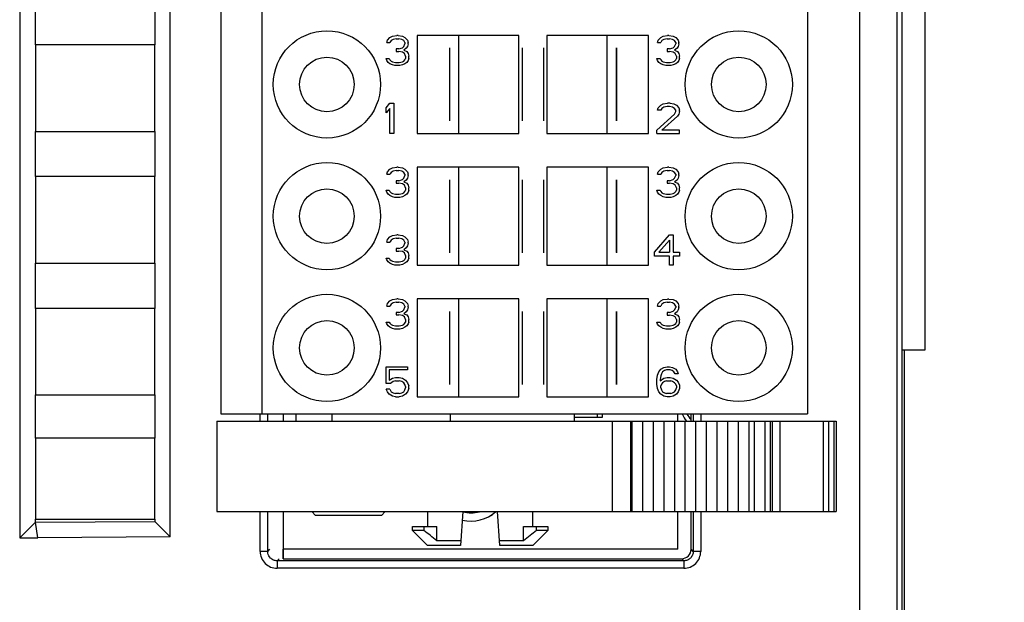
# Model space of a CAD drawing. Header units: millimetres. Extents: x 0 to 594, y 0 to 420.
# Tile 193 of 236: x 488 to 514, y 156 to 171. Entities that reach past the tile are written whole.
import ezdxf

# ---------------------------------------------------------------- set-up
doc = ezdxf.new("R2010")
doc.units = ezdxf.units.MM
doc.header["$LTSCALE"] = 32.67
doc.layers.get('0').update_dxf_attribs({"linetype": 'CONTINUOUS'})
for name, color, linetype in [('02___PRT_ALL_AXES', 7, 'CONTINUOUS'), ('1', 7, 'CONTINUOUS'), ('452612_K12', 7, 'CONTINUOUS'), ('INTFCLR_139', 7, 'CONTINUOUS')]:
    doc.layers.add(name, color=color, linetype=linetype)
doc.styles.get("Standard").update_dxf_attribs({"font": 'txt', "width": 0.85})
doc.dimstyles.new('DIMSTYLE_2', dxfattribs={"dimtxt": 3.5, "dimasz": 3.5, "dimexe": 1, "dimexo": 0.5, "dimgap": 0.875, "dimtad": 1, "dimdec": 4, "dimdsep": 46, "dimtxsty": 'STANDARD', "dimblk": '_FILLED', "dimblk1": '_FILLED', "dimblk2": '_FILLED', "dimcen": 0.09, "dimadec": 4, "dimazin": 2, "dimtp": 0.15, "dimtm": 0.15, "dimtfac": 1, "dimtdec": 4, "dimtofl": 0, "dimtmove": 0, "dimatfit": 3, "dimldrblk": '_FILLED', "dimfxl": 1, "dimtolj": 1, "dimarcsym": 0})

# ---------------------------------------------------------------- blocks, each defined once
blk = doc.blocks.new('_FILLED')
at = {"color": 0, "linetype": 'BYBLOCK'}
blk.add_solid([(0, 0), (-1, 0.1429), (-1, -0.1429)], dxfattribs=at)
blk = doc.blocks.new('*D1')
at = {"color": 2, "linetype": 'CONTINUOUS'}
for p, q in [((508.913, 241.215), (536.569, 241.215)), ((535.569, 241.215), (535.569, 191.465)), ((535.569, 141.715), (535.569, 191.465)), ((506.724, 141.715), (536.569, 141.715))]:
    blk.add_line(p, q, dxfattribs=at)
at = {"color": 2, "linetype": 'CONTINUOUS', "xscale": 3.5, "yscale": 3.5, "zscale": 3.5}
for p, rotation in [((535.569, 241.215), 90), ((535.569, 141.715), 270)]:
    blk.add_blockref('_FILLED', p, dxfattribs=dict(at, rotation=rotation))
at = {"color": 2, "linetype": 'CONTINUOUS', "insert": (531.194, 191.465), "char_height": 3.5, "width": 15, "attachment_point": 2, "rotation": 90, "line_spacing_factor": 0.9}
blk.add_mtext('99.5', dxfattribs=at)

msp = doc.modelspace()

# ---------------------------------------------------------------- linework, layer by layer
at = {"color": 9, "linetype": 'CONTINUOUS'}
for p, q in [((510.0183, 147.6325), (510.0183, 237.39672)), ((494.0797, 160.81461), (494.0797, 161.01461)), ((494.27958, 160.81461), (494.27958, 161.01461)), ((495.98849, 160.81461), (495.98849, 161.01461)), ((499.14278, 160.81461), (499.14278, 161.01461)), ((505.59181, 161.01461), (505.59181, 160.81461)), ((505.79169, 161.01461), (505.79169, 160.81461)), ((503.44143, 160.81461), (503.44143, 158.41461)), ((503.92501, 160.81461), (503.92501, 158.41461)), ((507.21169, 160.81461), (507.21169, 158.41461)), ((507.49454, 160.81461), (507.49454, 158.41461)), ((507.63592, 160.81461), (507.63592, 158.41461)), ((507.89449, 160.81461), (507.89449, 158.41461)), ((509.05021, 160.81461), (509.05021, 158.41461)), ((509.19164, 160.81461), (509.19164, 158.41461)), ((509.33301, 160.81461), (509.33301, 158.41461)), ((494.0797, 157.35834), (494.0797, 158.41461)), ((494.27958, 157.35834), (494.27958, 158.41461)), ((505.59181, 158.41461), (505.59181, 157.35834)), ((505.79169, 158.41461), (505.79169, 157.35834)), ((494.27958, 157.35834), (494.0797, 157.35834)), ((494.27958, 157.35834), (494.33569, 157.41446)), ((505.59181, 157.35834), (505.53569, 157.41446)), ((505.79169, 157.35834), (505.59181, 157.35834)), ((494.58554, 157.16461), (494.52943, 157.10849)), ((505.34196, 157.10849), (494.52943, 157.10849)), ((494.52943, 157.10849), (494.52943, 156.90861)), ((505.28585, 157.16461), (505.34196, 157.10849)), ((505.34196, 157.10849), (505.34196, 156.90861)), ((505.34196, 156.90861), (494.52943, 156.90861))]:
    msp.add_line(p, q, dxfattribs=at)
at = {"color": 7, "linetype": 'CONTINUOUS'}
for p, q in [((511.01826, 148.63252), (511.01826, 236.39673)), ((511.13615, 236.51462), (511.13615, 148.51456)), ((487.68569, 227.11218), (487.68569, 157.71946)), ((491.68569, 157.74824), (491.68569, 227.07925)), ((493.02849, 224.01461), (493.02849, 161.01461)), ((494.12849, 161.01461), (494.12849, 224.01461)), ((508.62849, 224.01461), (508.62849, 161.01461)), ((511.76244, 162.71469), (511.76244, 212.71459)), ((488.10582, 170.81461), (488.10582, 172.01461)), ((491.28157, 172.01461), (491.28157, 170.81461)), ((497.44516, 170.87737), (497.46183, 170.94546)), ((497.46183, 170.94546), (497.52849, 171.01354)), ((497.52849, 171.01354), (497.59516, 171.04759)), ((497.61183, 170.96248), (497.56183, 170.92844)), ((497.59516, 171.04759), (497.71183, 171.06461)), ((497.69516, 170.9795), (497.61183, 170.96248)), ((497.69516, 170.9795), (497.76183, 170.9795)), ((497.74516, 171.06461), (497.71183, 171.06461)), ((497.74516, 171.06461), (497.86183, 171.04759)), ((497.84516, 170.96248), (497.76183, 170.9795)), ((497.89516, 170.92844), (497.84516, 170.96248)), ((497.86183, 171.04759), (497.92849, 171.01354)), ((497.92849, 171.01354), (497.99516, 170.94546)), ((497.99516, 170.94546), (498.01183, 170.87737)), ((500.95349, 171.06461), (498.25351, 171.06461)), ((498.25351, 171.06461), (498.25351, 168.46461)), ((499.35349, 171.06461), (499.35349, 168.46461)), ((500.95349, 168.46461), (500.95349, 171.06461)), ((504.40348, 171.06461), (501.70349, 171.06461)), ((501.70349, 171.06461), (501.70349, 168.46461)), ((503.30349, 168.46461), (503.30349, 171.06461)), ((504.40348, 168.46461), (504.40348, 171.06461)), ((504.64516, 170.87737), (504.66183, 170.94546)), ((504.66183, 170.94546), (504.72849, 171.01354)), ((504.72849, 171.01354), (504.79516, 171.04759)), ((504.81183, 170.96248), (504.76183, 170.92844)), ((504.79516, 171.04759), (504.91183, 171.06461)), ((504.89516, 170.9795), (504.81183, 170.96248)), ((504.89516, 170.9795), (504.96183, 170.9795)), ((504.94516, 171.06461), (504.91183, 171.06461)), ((504.94516, 171.06461), (505.06183, 171.04759)), ((505.04516, 170.96248), (504.96183, 170.9795)), ((505.09516, 170.92844), (505.04516, 170.96248)), ((505.06183, 171.04759), (505.12849, 171.01354)), ((505.12849, 171.01354), (505.19516, 170.94546)), ((505.19516, 170.94546), (505.21183, 170.87737)), ((491.28169, 170.81461), (488.10569, 170.81461)), ((488.10569, 170.81461), (488.10569, 168.51461)), ((491.28169, 168.51461), (491.28169, 170.81461)), ((497.44516, 170.87737), (497.52849, 170.87737)), ((497.56183, 170.92844), (497.52849, 170.87737)), ((497.76183, 170.70716), (497.69516, 170.70716)), ((497.69516, 170.70716), (497.69516, 170.63908)), ((497.76183, 170.70716), (497.86183, 170.7412)), ((497.86183, 170.7412), (497.89516, 170.77525)), ((497.92849, 170.87737), (497.89516, 170.92844)), ((497.89516, 170.77525), (497.92849, 170.84333)), ((497.96183, 170.72418), (497.89516, 170.67312)), ((497.92849, 170.87737), (497.92849, 170.84333)), ((497.99516, 170.77525), (497.96183, 170.72418)), ((498.01183, 170.84333), (497.99516, 170.77525)), ((498.01183, 170.84333), (498.01183, 170.87737)), ((504.64516, 170.87737), (504.72849, 170.87737)), ((504.76183, 170.92844), (504.72849, 170.87737)), ((504.96183, 170.70716), (504.89516, 170.70716)), ((504.89516, 170.70716), (504.89516, 170.63908)), ((504.96183, 170.70716), (505.06183, 170.7412)), ((505.06183, 170.7412), (505.09516, 170.77525)), ((505.12849, 170.87737), (505.09516, 170.92844)), ((505.09516, 170.77525), (505.12849, 170.84333)), ((505.16183, 170.72418), (505.09516, 170.67312)), ((505.12849, 170.87737), (505.12849, 170.84333)), ((505.19516, 170.77525), (505.16183, 170.72418)), ((505.21183, 170.84333), (505.19516, 170.77525)), ((505.21183, 170.84333), (505.21183, 170.87737)), ((497.42849, 170.45184), (497.51183, 170.45184)), ((497.44516, 170.40078), (497.42849, 170.45184)), ((497.51183, 170.45184), (497.52849, 170.4178)), ((497.69516, 170.63908), (497.76183, 170.63908)), ((497.86183, 170.62206), (497.76183, 170.63908)), ((497.91183, 170.58801), (497.86183, 170.62206)), ((497.89516, 170.67312), (497.97849, 170.63908)), ((497.94516, 170.51993), (497.91183, 170.58801)), ((497.92849, 170.4178), (497.94516, 170.45184)), ((497.94516, 170.51993), (497.94516, 170.45184)), ((497.97849, 170.63908), (498.01183, 170.58801)), ((498.01183, 170.58801), (498.02849, 170.51993)), ((498.02849, 170.45184), (498.01183, 170.40078)), ((498.02849, 170.45184), (498.02849, 170.51993)), ((504.62849, 170.45184), (504.71183, 170.45184)), ((504.64516, 170.40078), (504.62849, 170.45184)), ((504.71183, 170.45184), (504.72849, 170.4178)), ((504.89516, 170.63908), (504.96183, 170.63908)), ((505.06183, 170.62206), (504.96183, 170.63908)), ((505.11183, 170.58801), (505.06183, 170.62206)), ((505.09516, 170.67312), (505.17849, 170.63908)), ((505.14516, 170.51993), (505.11183, 170.58801)), ((505.12849, 170.4178), (505.14516, 170.45184)), ((505.14516, 170.51993), (505.14516, 170.45184)), ((505.17849, 170.63908), (505.21183, 170.58801)), ((505.21183, 170.58801), (505.22849, 170.51993)), ((505.22849, 170.45184), (505.21183, 170.40078)), ((505.22849, 170.45184), (505.22849, 170.51993)), ((497.47849, 170.34971), (497.44516, 170.40078)), ((497.52849, 170.31567), (497.47849, 170.34971)), ((497.52849, 170.4178), (497.56183, 170.38376)), ((497.59516, 170.28163), (497.52849, 170.31567)), ((497.56183, 170.38376), (497.59516, 170.36674)), ((497.59516, 170.36674), (497.67849, 170.34971)), ((497.66183, 170.26461), (497.59516, 170.28163)), ((497.79516, 170.26461), (497.66183, 170.26461)), ((497.67849, 170.34971), (497.77849, 170.34971)), ((497.77849, 170.34971), (497.86183, 170.36674)), ((497.86183, 170.28163), (497.79516, 170.26461)), ((497.86183, 170.36674), (497.89516, 170.38376)), ((497.92849, 170.31567), (497.86183, 170.28163)), ((497.89516, 170.38376), (497.92849, 170.4178)), ((497.97849, 170.34971), (497.92849, 170.31567)), ((498.01183, 170.40078), (497.97849, 170.34971)), ((504.67849, 170.34971), (504.64516, 170.40078)), ((504.72849, 170.31567), (504.67849, 170.34971)), ((504.72849, 170.4178), (504.76183, 170.38376)), ((504.79516, 170.28163), (504.72849, 170.31567)), ((504.76183, 170.38376), (504.79516, 170.36674)), ((504.79516, 170.36674), (504.87849, 170.34971)), ((504.86183, 170.26461), (504.79516, 170.28163)), ((504.99516, 170.26461), (504.86183, 170.26461)), ((504.87849, 170.34971), (504.97849, 170.34971)), ((504.97849, 170.34971), (505.06183, 170.36674)), ((505.06183, 170.28163), (504.99516, 170.26461)), ((505.06183, 170.36674), (505.09516, 170.38376)), ((505.12849, 170.31567), (505.06183, 170.28163)), ((505.09516, 170.38376), (505.12849, 170.4178)), ((505.17849, 170.34971), (505.12849, 170.31567)), ((505.21183, 170.40078), (505.17849, 170.34971)), ((497.42849, 169.14546), (497.52849, 169.26461)), ((497.42849, 169.00929), (497.42849, 169.14546)), ((497.52849, 169.12844), (497.42849, 169.00929)), ((497.52849, 169.26461), (497.62849, 169.26461)), ((497.52849, 168.46461), (497.52849, 169.12844)), ((497.62849, 169.26461), (497.62849, 168.46461)), ((504.64516, 169.07737), (504.66183, 169.14546)), ((504.66183, 169.14546), (504.72849, 169.21354)), ((504.72849, 169.21354), (504.79516, 169.24759)), ((504.76183, 169.12844), (504.72849, 169.07737)), ((504.81183, 169.16248), (504.76183, 169.12844)), ((504.79516, 169.24759), (504.91183, 169.26461)), ((504.89516, 169.1795), (504.81183, 169.16248)), ((504.96183, 169.1795), (504.89516, 169.1795)), ((504.97849, 169.26461), (504.91183, 169.26461)), ((505.04516, 169.16248), (504.96183, 169.1795)), ((504.97849, 169.26461), (505.07849, 169.24759)), ((505.09516, 169.12844), (505.04516, 169.16248)), ((505.07849, 169.24759), (505.14516, 169.21354)), ((505.12849, 169.07737), (505.09516, 169.12844)), ((505.14516, 169.21354), (505.21183, 169.14546)), ((505.21183, 169.14546), (505.22849, 169.07737)), ((504.62849, 168.54971), (505.09516, 168.97525)), ((504.72849, 169.07737), (504.64516, 169.07737)), ((505.17849, 168.92418), (504.76183, 168.54971)), ((505.09516, 168.97525), (505.12849, 169.04333)), ((505.12849, 169.04333), (505.12849, 169.07737)), ((505.21183, 168.97525), (505.17849, 168.92418)), ((505.22849, 169.04333), (505.21183, 168.97525)), ((505.22849, 169.04333), (505.22849, 169.07737)), ((488.10569, 168.51461), (491.28169, 168.51461)), ((488.10582, 167.31461), (488.10582, 168.51461)), ((491.28157, 168.51461), (491.28157, 167.31461)), ((497.62849, 168.46461), (497.52849, 168.46461)), ((498.25351, 168.46461), (500.95349, 168.46461)), ((501.70349, 168.46461), (504.40348, 168.46461)), ((504.62849, 168.46461), (504.62849, 168.54971)), ((504.62849, 168.46461), (505.22849, 168.46461)), ((505.22849, 168.54971), (504.76183, 168.54971)), ((505.22849, 168.46461), (505.22849, 168.54971)), ((497.52849, 167.51354), (497.59516, 167.54759)), ((497.59516, 167.54759), (497.71183, 167.56461)), ((497.74516, 167.56461), (497.71183, 167.56461)), ((497.74516, 167.56461), (497.86183, 167.54759)), ((497.86183, 167.54759), (497.92849, 167.51354)), ((500.95349, 167.56461), (498.25351, 167.56461)), ((498.25351, 167.56461), (498.25351, 164.96461)), ((499.35349, 167.56461), (499.35349, 164.96461)), ((500.95349, 164.96461), (500.95349, 167.56461)), ((504.40348, 167.56461), (501.70349, 167.56461)), ((501.70349, 167.56461), (501.70349, 164.96461)), ((503.30349, 164.96461), (503.30349, 167.56461)), ((504.40348, 164.96461), (504.40348, 167.56461)), ((504.72849, 167.51354), (504.79516, 167.54759)), ((504.79516, 167.54759), (504.91183, 167.56461)), ((504.94516, 167.56461), (504.91183, 167.56461)), ((504.94516, 167.56461), (505.06183, 167.54759)), ((505.06183, 167.54759), (505.12849, 167.51354)), ((491.28169, 167.31461), (488.10569, 167.31461)), ((488.10569, 167.31461), (488.10569, 165.01461)), ((491.28169, 165.01461), (491.28169, 167.31461)), ((497.44516, 167.37737), (497.46183, 167.44546)), ((497.44516, 167.37737), (497.52849, 167.37737)), ((497.46183, 167.44546), (497.52849, 167.51354)), ((497.56183, 167.42844), (497.52849, 167.37737)), ((497.61183, 167.46248), (497.56183, 167.42844)), ((497.69516, 167.4795), (497.61183, 167.46248)), ((497.69516, 167.4795), (497.76183, 167.4795)), ((497.84516, 167.46248), (497.76183, 167.4795)), ((497.89516, 167.42844), (497.84516, 167.46248)), ((497.92849, 167.37737), (497.89516, 167.42844)), ((497.89516, 167.27525), (497.92849, 167.34333)), ((497.92849, 167.51354), (497.99516, 167.44546)), ((497.92849, 167.37737), (497.92849, 167.34333)), ((497.99516, 167.44546), (498.01183, 167.37737)), ((498.01183, 167.34333), (497.99516, 167.27525)), ((498.01183, 167.34333), (498.01183, 167.37737)), ((504.64516, 167.37737), (504.66183, 167.44546)), ((504.64516, 167.37737), (504.72849, 167.37737)), ((504.66183, 167.44546), (504.72849, 167.51354)), ((504.76183, 167.42844), (504.72849, 167.37737)), ((504.81183, 167.46248), (504.76183, 167.42844)), ((504.89516, 167.4795), (504.81183, 167.46248)), ((504.89516, 167.4795), (504.96183, 167.4795)), ((505.04516, 167.46248), (504.96183, 167.4795)), ((505.09516, 167.42844), (505.04516, 167.46248)), ((505.12849, 167.37737), (505.09516, 167.42844)), ((505.09516, 167.27525), (505.12849, 167.34333)), ((505.12849, 167.51354), (505.19516, 167.44546)), ((505.12849, 167.37737), (505.12849, 167.34333)), ((505.19516, 167.44546), (505.21183, 167.37737)), ((505.21183, 167.34333), (505.19516, 167.27525)), ((505.21183, 167.34333), (505.21183, 167.37737)), ((497.76183, 167.20716), (497.69516, 167.20716)), ((497.69516, 167.20716), (497.69516, 167.13908)), ((497.69516, 167.13908), (497.76183, 167.13908)), ((497.76183, 167.20716), (497.86183, 167.2412)), ((497.86183, 167.12206), (497.76183, 167.13908)), ((497.86183, 167.2412), (497.89516, 167.27525)), ((497.91183, 167.08801), (497.86183, 167.12206)), ((497.96183, 167.22418), (497.89516, 167.17312)), ((497.89516, 167.17312), (497.97849, 167.13908)), ((497.94516, 167.01993), (497.91183, 167.08801)), ((497.94516, 167.01993), (497.94516, 166.95184)), ((497.99516, 167.27525), (497.96183, 167.22418)), ((497.97849, 167.13908), (498.01183, 167.08801)), ((498.01183, 167.08801), (498.02849, 167.01993)), ((498.02849, 166.95184), (498.02849, 167.01993)), ((504.96183, 167.20716), (504.89516, 167.20716)), ((504.89516, 167.20716), (504.89516, 167.13908)), ((504.89516, 167.13908), (504.96183, 167.13908)), ((504.96183, 167.20716), (505.06183, 167.2412)), ((505.06183, 167.12206), (504.96183, 167.13908)), ((505.06183, 167.2412), (505.09516, 167.27525)), ((505.11183, 167.08801), (505.06183, 167.12206)), ((505.16183, 167.22418), (505.09516, 167.17312)), ((505.09516, 167.17312), (505.17849, 167.13908)), ((505.14516, 167.01993), (505.11183, 167.08801)), ((505.14516, 167.01993), (505.14516, 166.95184)), ((505.19516, 167.27525), (505.16183, 167.22418)), ((505.17849, 167.13908), (505.21183, 167.08801)), ((505.21183, 167.08801), (505.22849, 167.01993)), ((505.22849, 166.95184), (505.22849, 167.01993)), ((497.42849, 166.95184), (497.51183, 166.95184)), ((497.44516, 166.90078), (497.42849, 166.95184)), ((497.47849, 166.84971), (497.44516, 166.90078)), ((497.52849, 166.81567), (497.47849, 166.84971)), ((497.51183, 166.95184), (497.52849, 166.9178)), ((497.52849, 166.9178), (497.56183, 166.88376)), ((497.59516, 166.78163), (497.52849, 166.81567)), ((497.56183, 166.88376), (497.59516, 166.86674)), ((497.59516, 166.86674), (497.67849, 166.84971)), ((497.66183, 166.76461), (497.59516, 166.78163)), ((497.79516, 166.76461), (497.66183, 166.76461)), ((497.67849, 166.84971), (497.77849, 166.84971)), ((497.77849, 166.84971), (497.86183, 166.86674)), ((497.86183, 166.78163), (497.79516, 166.76461)), ((497.86183, 166.86674), (497.89516, 166.88376)), ((497.92849, 166.81567), (497.86183, 166.78163)), ((497.89516, 166.88376), (497.92849, 166.9178)), ((497.92849, 166.9178), (497.94516, 166.95184)), ((497.97849, 166.84971), (497.92849, 166.81567)), ((498.01183, 166.90078), (497.97849, 166.84971)), ((498.02849, 166.95184), (498.01183, 166.90078)), ((504.62849, 166.95184), (504.71183, 166.95184)), ((504.64516, 166.90078), (504.62849, 166.95184)), ((504.67849, 166.84971), (504.64516, 166.90078)), ((504.72849, 166.81567), (504.67849, 166.84971)), ((504.71183, 166.95184), (504.72849, 166.9178)), ((504.72849, 166.9178), (504.76183, 166.88376)), ((504.79516, 166.78163), (504.72849, 166.81567)), ((504.76183, 166.88376), (504.79516, 166.86674)), ((504.79516, 166.86674), (504.87849, 166.84971)), ((504.86183, 166.76461), (504.79516, 166.78163)), ((504.99516, 166.76461), (504.86183, 166.76461)), ((504.87849, 166.84971), (504.97849, 166.84971)), ((504.97849, 166.84971), (505.06183, 166.86674)), ((505.06183, 166.78163), (504.99516, 166.76461)), ((505.06183, 166.86674), (505.09516, 166.88376)), ((505.12849, 166.81567), (505.06183, 166.78163)), ((505.09516, 166.88376), (505.12849, 166.9178)), ((505.12849, 166.9178), (505.14516, 166.95184)), ((505.17849, 166.84971), (505.12849, 166.81567)), ((505.21183, 166.90078), (505.17849, 166.84971)), ((505.22849, 166.95184), (505.21183, 166.90078)), ((497.46183, 165.64546), (497.52849, 165.71354)), ((497.52849, 165.71354), (497.59516, 165.74759)), ((497.59516, 165.74759), (497.71183, 165.76461)), ((497.74516, 165.76461), (497.71183, 165.76461)), ((497.74516, 165.76461), (497.86183, 165.74759)), ((497.86183, 165.74759), (497.92849, 165.71354)), ((497.92849, 165.71354), (497.99516, 165.64546)), ((504.56183, 165.30503), (504.96183, 165.76461)), ((504.96183, 165.76461), (505.06183, 165.76461)), ((505.06183, 165.76461), (505.06183, 165.30503)), ((497.44516, 165.57737), (497.46183, 165.64546)), ((497.44516, 165.57737), (497.52849, 165.57737)), ((497.56183, 165.62844), (497.52849, 165.57737)), ((497.61183, 165.66248), (497.56183, 165.62844)), ((497.69516, 165.6795), (497.61183, 165.66248)), ((497.69516, 165.6795), (497.76183, 165.6795)), ((497.84516, 165.66248), (497.76183, 165.6795)), ((497.89516, 165.62844), (497.84516, 165.66248)), ((497.86183, 165.4412), (497.89516, 165.47525)), ((497.92849, 165.57737), (497.89516, 165.62844)), ((497.89516, 165.47525), (497.92849, 165.54333)), ((497.92849, 165.57737), (497.92849, 165.54333)), ((497.99516, 165.47525), (497.96183, 165.42418)), ((497.99516, 165.64546), (498.01183, 165.57737)), ((498.01183, 165.54333), (497.99516, 165.47525)), ((498.01183, 165.54333), (498.01183, 165.57737)), ((504.96183, 165.62844), (504.67849, 165.30503)), ((504.96183, 165.62844), (504.96183, 165.30503)), ((497.76183, 165.40716), (497.69516, 165.40716)), ((497.69516, 165.40716), (497.69516, 165.33908)), ((497.69516, 165.33908), (497.76183, 165.33908)), ((497.76183, 165.40716), (497.86183, 165.4412)), ((497.86183, 165.32206), (497.76183, 165.33908)), ((497.91183, 165.28801), (497.86183, 165.32206)), ((497.96183, 165.42418), (497.89516, 165.37312)), ((497.89516, 165.37312), (497.97849, 165.33908)), ((497.94516, 165.21993), (497.91183, 165.28801)), ((497.94516, 165.21993), (497.94516, 165.15184)), ((497.97849, 165.33908), (498.01183, 165.28801)), ((498.01183, 165.28801), (498.02849, 165.21993)), ((498.02849, 165.15184), (498.02849, 165.21993)), ((504.56183, 165.20291), (504.56183, 165.30503)), ((504.96183, 165.20291), (504.56183, 165.20291)), ((504.67849, 165.30503), (504.96183, 165.30503)), ((504.96183, 164.96461), (504.96183, 165.20291)), ((505.06183, 165.30503), (505.22849, 165.30503)), ((505.22849, 165.20291), (505.06183, 165.20291)), ((505.06183, 165.20291), (505.06183, 164.96461)), ((505.22849, 165.30503), (505.22849, 165.20291)), ((488.10569, 165.01461), (491.28169, 165.01461)), ((488.10582, 163.81461), (488.10582, 165.01461)), ((491.28157, 165.01461), (491.28157, 163.81461)), ((497.42849, 165.15184), (497.51183, 165.15184)), ((497.44516, 165.10078), (497.42849, 165.15184)), ((497.47849, 165.04971), (497.44516, 165.10078)), ((497.52849, 165.01567), (497.47849, 165.04971)), ((497.51183, 165.15184), (497.52849, 165.1178)), ((497.52849, 165.1178), (497.56183, 165.08376)), ((497.59516, 164.98163), (497.52849, 165.01567)), ((497.56183, 165.08376), (497.59516, 165.06674)), ((497.59516, 165.06674), (497.67849, 165.04971)), ((497.66183, 164.96461), (497.59516, 164.98163)), ((497.79516, 164.96461), (497.66183, 164.96461)), ((497.67849, 165.04971), (497.77849, 165.04971)), ((497.77849, 165.04971), (497.86183, 165.06674)), ((497.86183, 164.98163), (497.79516, 164.96461)), ((497.86183, 165.06674), (497.89516, 165.08376)), ((497.92849, 165.01567), (497.86183, 164.98163)), ((497.89516, 165.08376), (497.92849, 165.1178)), ((497.92849, 165.1178), (497.94516, 165.15184)), ((497.97849, 165.04971), (497.92849, 165.01567)), ((498.01183, 165.10078), (497.97849, 165.04971)), ((498.02849, 165.15184), (498.01183, 165.10078)), ((498.25351, 164.96461), (500.95349, 164.96461)), ((501.70349, 164.96461), (504.40348, 164.96461)), ((505.06183, 164.96461), (504.96183, 164.96461)), ((497.44516, 163.87737), (497.46183, 163.94546)), ((497.44516, 163.87737), (497.52849, 163.87737)), ((497.46183, 163.94546), (497.52849, 164.01354)), ((497.52849, 164.01354), (497.59516, 164.04759)), ((497.56183, 163.92844), (497.52849, 163.87737)), ((497.61183, 163.96248), (497.56183, 163.92844)), ((497.59516, 164.04759), (497.71183, 164.06461)), ((497.69516, 163.9795), (497.61183, 163.96248)), ((497.69516, 163.9795), (497.76183, 163.9795)), ((497.74516, 164.06461), (497.71183, 164.06461)), ((497.74516, 164.06461), (497.86183, 164.04759)), ((497.84516, 163.96248), (497.76183, 163.9795)), ((497.89516, 163.92844), (497.84516, 163.96248)), ((497.86183, 164.04759), (497.92849, 164.01354)), ((497.92849, 163.87737), (497.89516, 163.92844)), ((497.92849, 164.01354), (497.99516, 163.94546)), ((497.92849, 163.87737), (497.92849, 163.84333)), ((497.99516, 163.94546), (498.01183, 163.87737)), ((498.01183, 163.84333), (498.01183, 163.87737)), ((500.95349, 164.06461), (498.25351, 164.06461)), ((498.25351, 164.06461), (498.25351, 161.46461)), ((499.35349, 164.06461), (499.35349, 161.46461)), ((500.95349, 161.46461), (500.95349, 164.06461)), ((504.40348, 164.06461), (501.70349, 164.06461)), ((501.70349, 164.06461), (501.70349, 161.46461)), ((503.30349, 161.46461), (503.30349, 164.06461)), ((504.40348, 161.46461), (504.40348, 164.06461)), ((504.64516, 163.87628), (504.66183, 163.94437)), ((504.64516, 163.87628), (504.72849, 163.87628)), ((504.66183, 163.94437), (504.72849, 164.01245)), ((504.72849, 164.01245), (504.79516, 164.04649)), ((504.76183, 163.92734), (504.72849, 163.87628)), ((504.81183, 163.96139), (504.76183, 163.92734)), ((504.79516, 164.04649), (504.91183, 164.06351)), ((504.89516, 163.97841), (504.81183, 163.96139)), ((504.89516, 163.97841), (504.96183, 163.97841)), ((504.94516, 164.06351), (504.91183, 164.06351)), ((504.94516, 164.06351), (505.06183, 164.04649)), ((505.04516, 163.96139), (504.96183, 163.97841)), ((505.09516, 163.92734), (505.04516, 163.96139)), ((505.06183, 164.04649), (505.12849, 164.01245)), ((505.12849, 163.87628), (505.09516, 163.92734)), ((505.12849, 164.01245), (505.19516, 163.94437)), ((505.12849, 163.87628), (505.12849, 163.84224)), ((505.19516, 163.94437), (505.21183, 163.87628)), ((505.21183, 163.84224), (505.21183, 163.87628)), ((491.28169, 163.81461), (488.10569, 163.81461)), ((488.10569, 163.81461), (488.10569, 161.51461)), ((491.28169, 161.51461), (491.28169, 163.81461)), ((497.76183, 163.70716), (497.69516, 163.70716)), ((497.69516, 163.70716), (497.69516, 163.63908)), ((497.69516, 163.63908), (497.76183, 163.63908)), ((497.76183, 163.70716), (497.86183, 163.7412)), ((497.86183, 163.62206), (497.76183, 163.63908)), ((497.86183, 163.7412), (497.89516, 163.77525)), ((497.91183, 163.58801), (497.86183, 163.62206)), ((497.89516, 163.77525), (497.92849, 163.84333)), ((497.96183, 163.72418), (497.89516, 163.67312)), ((497.89516, 163.67312), (497.97849, 163.63908)), ((497.99516, 163.77525), (497.96183, 163.72418)), ((497.97849, 163.63908), (498.01183, 163.58801)), ((498.01183, 163.84333), (497.99516, 163.77525)), ((504.96183, 163.70607), (504.89516, 163.70607)), ((504.89516, 163.70607), (504.89516, 163.63798)), ((504.89516, 163.63798), (504.96183, 163.63798)), ((504.96183, 163.70607), (505.06183, 163.74011)), ((505.06183, 163.62096), (504.96183, 163.63798)), ((505.06183, 163.74011), (505.09516, 163.77415)), ((505.11183, 163.58692), (505.06183, 163.62096)), ((505.09516, 163.77415), (505.12849, 163.84224)), ((505.16183, 163.72309), (505.09516, 163.67203)), ((505.09516, 163.67203), (505.17849, 163.63798)), ((505.19516, 163.77415), (505.16183, 163.72309)), ((505.17849, 163.63798), (505.21183, 163.58692)), ((505.21183, 163.84224), (505.19516, 163.77415)), ((497.42849, 163.45184), (497.51183, 163.45184)), ((497.44516, 163.40078), (497.42849, 163.45184)), ((497.47849, 163.34971), (497.44516, 163.40078)), ((497.51183, 163.45184), (497.52849, 163.4178)), ((497.52849, 163.4178), (497.56183, 163.38376)), ((497.56183, 163.38376), (497.59516, 163.36674)), ((497.59516, 163.36674), (497.67849, 163.34971)), ((497.77849, 163.34971), (497.86183, 163.36674)), ((497.86183, 163.36674), (497.89516, 163.38376)), ((497.89516, 163.38376), (497.92849, 163.4178)), ((497.94516, 163.51993), (497.91183, 163.58801)), ((497.92849, 163.4178), (497.94516, 163.45184)), ((497.94516, 163.51993), (497.94516, 163.45184)), ((498.01183, 163.40078), (497.97849, 163.34971)), ((498.01183, 163.58801), (498.02849, 163.51993)), ((498.02849, 163.45184), (498.01183, 163.40078)), ((498.02849, 163.45184), (498.02849, 163.51993)), ((504.62849, 163.45075), (504.71183, 163.45075)), ((504.64516, 163.39969), (504.62849, 163.45075)), ((504.67849, 163.34862), (504.64516, 163.39969)), ((504.71183, 163.45075), (504.72849, 163.41671)), ((504.72849, 163.41671), (504.76183, 163.38266)), ((504.76183, 163.38266), (504.79516, 163.36564)), ((504.79516, 163.36564), (504.87849, 163.34862)), ((504.97849, 163.34862), (505.06183, 163.36564)), ((505.06183, 163.36564), (505.09516, 163.38266)), ((505.09516, 163.38266), (505.12849, 163.41671)), ((505.14516, 163.51883), (505.11183, 163.58692)), ((505.12849, 163.41671), (505.14516, 163.45075)), ((505.14516, 163.51883), (505.14516, 163.45075)), ((505.21183, 163.39969), (505.17849, 163.34862)), ((505.21183, 163.58692), (505.22849, 163.51883)), ((505.22849, 163.45075), (505.21183, 163.39969)), ((505.22849, 163.45075), (505.22849, 163.51883)), ((497.52849, 163.31567), (497.47849, 163.34971)), ((497.59516, 163.28163), (497.52849, 163.31567)), ((497.66183, 163.26461), (497.59516, 163.28163)), ((497.79516, 163.26461), (497.66183, 163.26461)), ((497.67849, 163.34971), (497.77849, 163.34971)), ((497.86183, 163.28163), (497.79516, 163.26461)), ((497.92849, 163.31567), (497.86183, 163.28163)), ((497.97849, 163.34971), (497.92849, 163.31567)), ((504.72849, 163.31458), (504.67849, 163.34862)), ((504.79516, 163.28054), (504.72849, 163.31458)), ((504.86183, 163.26351), (504.79516, 163.28054)), ((504.99516, 163.26351), (504.86183, 163.26351)), ((504.87849, 163.34862), (504.97849, 163.34862)), ((505.06183, 163.28054), (504.99516, 163.26351)), ((505.12849, 163.31458), (505.06183, 163.28054)), ((505.17849, 163.34862), (505.12849, 163.31458)), ((511.13615, 162.71469), (511.76244, 162.71469)), ((511.21299, 146.70385), (511.21299, 162.71469)), ((497.42849, 162.26461), (497.99516, 162.26461)), ((497.42849, 161.82206), (497.42849, 162.26461)), ((497.99516, 162.1795), (497.51183, 162.1795)), ((497.51183, 162.1795), (497.51183, 161.90716)), ((497.99516, 162.26461), (497.99516, 162.1795)), ((504.62849, 161.92418), (504.64516, 162.04333)), ((504.64516, 162.04333), (504.67849, 162.12844)), ((504.67849, 162.12844), (504.72849, 162.19652)), ((504.72849, 162.19652), (504.81183, 162.24759)), ((504.74516, 162.07737), (504.72849, 162.02631)), ((504.77849, 162.12844), (504.74516, 162.07737)), ((504.82849, 162.16248), (504.77849, 162.12844)), ((504.81183, 162.24759), (504.89516, 162.26461)), ((504.87849, 162.1795), (504.82849, 162.16248)), ((504.97849, 162.1795), (504.87849, 162.1795)), ((504.89516, 162.26461), (504.96183, 162.26461)), ((504.96183, 162.26461), (505.04516, 162.24759)), ((505.02849, 162.16248), (504.97849, 162.1795)), ((505.07849, 162.12844), (505.02849, 162.16248)), ((505.04516, 162.24759), (505.12849, 162.19652)), ((505.11183, 162.07737), (505.07849, 162.12844)), ((505.19516, 162.07737), (505.11183, 162.07737)), ((505.12849, 162.19652), (505.17849, 162.12844)), ((505.17849, 162.12844), (505.19516, 162.07737)), ((497.54516, 161.82206), (497.42849, 161.82206)), ((497.51183, 161.90716), (497.59516, 161.95823)), ((497.61183, 161.87312), (497.54516, 161.82206)), ((497.59516, 161.95823), (497.67849, 161.97525)), ((497.67849, 161.89014), (497.61183, 161.87312)), ((497.67849, 161.97525), (497.77849, 161.97525)), ((497.67849, 161.89014), (497.77849, 161.89014)), ((497.77849, 161.97525), (497.86183, 161.95823)), ((497.84516, 161.87312), (497.77849, 161.89014)), ((497.89516, 161.83908), (497.84516, 161.87312)), ((497.86183, 161.95823), (497.94516, 161.90716)), ((497.92849, 161.78801), (497.89516, 161.83908)), ((497.94516, 161.73695), (497.92849, 161.78801)), ((497.94516, 161.90716), (497.99516, 161.83908)), ((497.99516, 161.83908), (498.02849, 161.75397)), ((504.62849, 161.80503), (504.62849, 161.92418)), ((504.64516, 161.68588), (504.62849, 161.80503)), ((504.72849, 162.02631), (504.71183, 161.92418)), ((504.71183, 161.89014), (504.81183, 161.95823)), ((504.71183, 161.92418), (504.71183, 161.89014)), ((504.74516, 161.80503), (504.72849, 161.75397)), ((504.77849, 161.83908), (504.74516, 161.80503)), ((504.82849, 161.87312), (504.77849, 161.83908)), ((504.81183, 161.95823), (504.89516, 161.97525)), ((504.87849, 161.89014), (504.82849, 161.87312)), ((504.87849, 161.89014), (504.99516, 161.89014)), ((504.89516, 161.97525), (504.97849, 161.97525)), ((504.97849, 161.97525), (505.06183, 161.95823)), ((505.04516, 161.87312), (504.99516, 161.89014)), ((505.09516, 161.83908), (505.04516, 161.87312)), ((505.06183, 161.95823), (505.14516, 161.90716)), ((505.12849, 161.80503), (505.09516, 161.83908)), ((505.14516, 161.75397), (505.12849, 161.80503)), ((505.14516, 161.90716), (505.19516, 161.8561)), ((505.19516, 161.8561), (505.22849, 161.77099)), ((497.52849, 161.66886), (497.42849, 161.66886)), ((497.46183, 161.60078), (497.42849, 161.66886)), ((497.51183, 161.53269), (497.46183, 161.60078)), ((497.59516, 161.48163), (497.51183, 161.53269)), ((497.52849, 161.66886), (497.56183, 161.60078)), ((497.56183, 161.60078), (497.61183, 161.56674)), ((497.61183, 161.56674), (497.67849, 161.54971)), ((497.77849, 161.54971), (497.67849, 161.54971)), ((497.77849, 161.54971), (497.84516, 161.56674)), ((497.84516, 161.56674), (497.89516, 161.60078)), ((497.94516, 161.53269), (497.86183, 161.48163)), ((497.89516, 161.60078), (497.92849, 161.65184)), ((497.92849, 161.65184), (497.94516, 161.70291)), ((497.94516, 161.73695), (497.94516, 161.70291)), ((497.99516, 161.60078), (497.94516, 161.53269)), ((498.02849, 161.68588), (497.99516, 161.60078)), ((498.02849, 161.68588), (498.02849, 161.75397)), ((504.67849, 161.60078), (504.64516, 161.68588)), ((504.72849, 161.53269), (504.67849, 161.60078)), ((504.72849, 161.70291), (504.72849, 161.75397)), ((504.72849, 161.70291), (504.74516, 161.65184)), ((504.81183, 161.48163), (504.72849, 161.53269)), ((504.74516, 161.65184), (504.77849, 161.60078)), ((504.77849, 161.60078), (504.82849, 161.56674)), ((504.82849, 161.56674), (504.87849, 161.54971)), ((504.99516, 161.54971), (504.87849, 161.54971)), ((504.99516, 161.54971), (505.04516, 161.56674)), ((505.04516, 161.56674), (505.09516, 161.60078)), ((505.14516, 161.53269), (505.06183, 161.48163)), ((505.09516, 161.60078), (505.12849, 161.65184)), ((505.12849, 161.65184), (505.14516, 161.70291)), ((505.14516, 161.75397), (505.14516, 161.70291)), ((505.19516, 161.60078), (505.14516, 161.53269)), ((505.22849, 161.68588), (505.19516, 161.60078)), ((505.22849, 161.77099), (505.22849, 161.68588)), ((488.10569, 161.51461), (491.28169, 161.51461)), ((488.10582, 160.36461), (488.10582, 161.51461)), ((491.28157, 161.51461), (491.28157, 160.36461)), ((497.67849, 161.46461), (497.59516, 161.48163)), ((497.67849, 161.46461), (497.77849, 161.46461)), ((497.86183, 161.48163), (497.77849, 161.46461)), ((498.25351, 161.46461), (500.95349, 161.46461)), ((501.70349, 161.46461), (504.40348, 161.46461)), ((504.89516, 161.46461), (504.81183, 161.48163)), ((504.97849, 161.46461), (504.89516, 161.46461)), ((505.06183, 161.48163), (504.97849, 161.46461)), ((493.02849, 161.01461), (508.62849, 161.01461)), ((494.68569, 161.01461), (494.68569, 160.81461)), ((495.02849, 161.01461), (495.02849, 160.81461)), ((502.42849, 161.01461), (502.42849, 160.81461)), ((503.03569, 161.01461), (503.03569, 160.91461)), ((503.17446, 161.01461), (503.17446, 160.91461)), ((505.18569, 160.81461), (505.18569, 161.01461)), ((505.53569, 160.81461), (505.53569, 161.01461)), ((492.92849, 160.81461), (509.39155, 160.81461)), ((492.92849, 160.81461), (492.92849, 158.41461)), ((503.17446, 160.91461), (502.42849, 160.91461)), ((503.95927, 160.81461), (503.95927, 158.41461)), ((504.24209, 160.81461), (504.24209, 158.41461)), ((504.52491, 160.81461), (504.52491, 158.41461)), ((504.80773, 160.81461), (504.80773, 158.41461)), ((505.09055, 160.81461), (505.09055, 158.41461)), ((505.37337, 160.81461), (505.37337, 158.41461)), ((505.65619, 160.81461), (505.65619, 158.41461)), ((505.93901, 160.81461), (505.93901, 158.41461)), ((506.22183, 160.81461), (506.22183, 158.41461)), ((506.50465, 160.81461), (506.50465, 158.41461)), ((506.78747, 160.81461), (506.78747, 158.41461)), ((507.07029, 160.81461), (507.07029, 158.41461)), ((507.69449, 160.81461), (507.69449, 158.41461)), ((509.39159, 160.81461), (509.39159, 158.41461)), ((491.28169, 160.36461), (488.10569, 160.36461)), ((488.10569, 160.36461), (488.10569, 158.21461)), ((491.28169, 158.21461), (491.28169, 160.36461)), ((492.92849, 158.41461), (509.39155, 158.41461)), ((494.68569, 158.41461), (494.68569, 157.16461)), ((495.55349, 158.31461), (495.45349, 158.41461)), ((497.40349, 158.41461), (497.30349, 158.31461)), ((498.52849, 158.41461), (498.52849, 158.01561)), ((499.46815, 158.41461), (499.40867, 157.51461)), ((500.44832, 157.51461), (500.38884, 158.41461)), ((501.32849, 158.01561), (501.32849, 158.41461)), ((505.18569, 157.41461), (505.18569, 158.41461)), ((505.53569, 157.41446), (505.53569, 158.41461)), ((487.68569, 157.71946), (488.10584, 158.13475)), ((488.10569, 158.21461), (491.28169, 158.21461)), ((488.10584, 158.13475), (488.10582, 158.21461)), ((488.10584, 158.13475), (491.28131, 158.15065)), ((488.16848, 157.71461), (488.10584, 158.13475)), ((491.28157, 158.21461), (491.28155, 158.15238)), ((491.28155, 158.15238), (491.68569, 157.74824)), ((497.30349, 158.31461), (495.55349, 158.31461)), ((498.12849, 157.91661), (498.12849, 158.01561)), ((498.43183, 157.91661), (498.12849, 157.91661)), ((498.12849, 157.91661), (498.53049, 157.51461)), ((498.12861, 158.01561), (498.77714, 158.01561)), ((498.43183, 158.01561), (498.43183, 157.91661)), ((498.77714, 157.64161), (498.77714, 158.01561)), ((501.07985, 158.01561), (501.72838, 158.01561)), ((501.07985, 157.64161), (501.07985, 158.01561)), ((501.72849, 157.91661), (501.32649, 157.51461)), ((501.42516, 157.91661), (501.42516, 158.01561)), ((501.72849, 157.91661), (501.42516, 157.91661)), ((501.72849, 158.01561), (501.72849, 157.91661)), ((487.68504, 157.71881), (488.16848, 157.71461)), ((491.68569, 157.74518), (488.16848, 157.71461)), ((499.41706, 157.64161), (498.77714, 157.64161)), ((501.07985, 157.64161), (500.43993, 157.64161)), ((505.18569, 157.41461), (494.68569, 157.41461)), ((499.40867, 157.51461), (498.53065, 157.51461)), ((501.32634, 157.51461), (500.44832, 157.51461)), ((494.68569, 157.16461), (505.28585, 157.16461))]:
    msp.add_line(p, q, dxfattribs=at)
for centre, radius in [((495.85349, 169.76461), 1.425), ((506.80349, 169.76461), 1.425), ((495.85349, 169.76461), 0.725), ((506.80349, 169.76461), 0.725), ((495.85349, 166.26461), 1.425), ((506.80349, 166.26461), 1.425), ((495.85349, 166.26461), 0.725), ((506.80349, 166.26461), 0.725), ((495.85349, 162.76461), 1.425), ((506.80349, 162.76461), 1.425), ((495.85349, 162.76461), 0.725), ((506.80349, 162.76461), 0.725)]:
    msp.add_circle(centre, radius, dxfattribs=at)
at = {"color": 9, "linetype": 'CONTINUOUS'}
for centre, radius, start, end in [((506.30242, 161.49864), 1.00408, 208.815791, 220.208638), ((505.34203, 157.35827), 0.44966, 269.991562, 0.008438)]:
    msp.add_arc(centre, radius, start, end, dxfattribs=at)
at = {"color": 2, "linetype": 'CONTINUOUS'}
msp.add_arc((499.68569, 159.16461), 1, 256.569647, 311.399011, dxfattribs=at)
at = {"color": 7, "linetype": 'CONTINUOUS'}
for centre, major_axis, ratio, start_param, end_param in [((506.21315, 161.41476), (0.70732, 0.70732), 0.99969546, 2.7678302, 3.00071972), ((505.28554, 157.41476), (-0.17699, 0.17699), 0.99878277, -3.14159265, -2.35680348), ((505.28554, 157.41476), (0.17699, -0.17699), 0.99878277, -0.78478918, 0)]:
    msp.add_ellipse(centre, major_axis=major_axis, ratio=ratio, start_param=start_param, end_param=end_param, dxfattribs=at)
for points in [[(498.77714, 157.64161), (498.6597, 157.73027), (498.54497, 157.82253), (498.43183, 157.91661)], [(501.42516, 157.91661), (501.31202, 157.82253), (501.19729, 157.73027), (501.07985, 157.64161)]]:
    msp.add_open_spline(points, degree=3, dxfattribs=at)
at = {"color": 9, "linetype": 'CONTINUOUS'}
for points, knots in [([(494.0797, 157.35834), (494.07953, 157.29984), (494.10308, 157.18153), (494.20322, 157.03214), (494.35263, 156.93191), (494.47093, 156.90861), (494.52943, 156.90861)], [0, 0, 0, 0, 0.25002272, 0.5000135, 0.74999363, 1, 1, 1, 1]), ([(494.35265, 157.18156), (494.31853, 157.21583), (494.28572, 157.27738), (494.27956, 157.34201), (494.27962, 157.35834)], [0, 0, 0, 0, 0.74756137, 1, 1, 1, 1]), ([(505.59178, 157.35834), (505.59179, 157.32582), (505.57901, 157.26014), (505.54173, 157.20453), (505.51876, 157.18156)], [0, 0, 0, 0, 0.50018796, 1, 1, 1, 1]), ([(494.52943, 157.10849), (494.4969, 157.10846), (494.43126, 157.12137), (494.37557, 157.15854), (494.35265, 157.18156)], [0, 0, 0, 0, 0.50021863, 1, 1, 1, 1]), ([(505.51876, 157.18156), (505.49578, 157.15858), (505.44017, 157.12129), (505.37448, 157.10851), (505.34196, 157.10852)], [0, 0, 0, 0, 0.49981204, 1, 1, 1, 1])]:
    msp.add_open_spline(points, degree=3, knots=knots, dxfattribs=at)
at = {"layer": '02___PRT_ALL_AXES', "color": 7, "linetype": 'CONTINUOUS'}
for radius, start, end in [(1, 256.55526, 311.328779), (0.7835, 253.844607, 286.491887)]:
    msp.add_arc((499.68569, 159.16461), radius, start, end, dxfattribs=at)
at = {"layer": '1', "color": 1, "linetype": 'CONTINUOUS'}
msp.add_line((494.68569, 157.16461), (494.68569, 157.41461), dxfattribs=at)
at = {"layer": '452612_K12', "color": 7, "linetype": 'CONTINUOUS'}
for p, q in [((511.76244, 162.71469), (511.76244, 212.71459)), ((511.13615, 162.71469), (511.76244, 162.71469))]:
    msp.add_line(p, q, dxfattribs=at)
at = {"layer": 'INTFCLR_139', "color": 7, "linetype": 'CONTINUOUS'}
for p, q in [((499.10849, 170.73422), (499.10849, 168.79499)), ((499.10949, 170.73303), (499.10949, 168.79619)), ((501.04749, 170.73303), (501.04749, 168.79619)), ((501.04849, 170.73422), (501.04849, 168.79499)), ((501.60849, 170.73422), (501.60849, 168.79499)), ((501.60949, 170.73303), (501.60949, 168.79619)), ((503.54749, 170.73303), (503.54749, 168.79619)), ((503.54849, 170.73422), (503.54849, 168.79499)), ((499.10849, 167.23422), (499.10849, 165.29499)), ((499.10949, 167.23303), (499.10949, 165.29619)), ((501.04749, 167.23303), (501.04749, 165.29619)), ((501.04849, 167.23422), (501.04849, 165.29499)), ((501.60849, 167.23422), (501.60849, 165.29499)), ((501.60949, 167.23303), (501.60949, 165.29619)), ((503.54749, 167.23303), (503.54749, 165.29619)), ((503.54849, 167.23422), (503.54849, 165.29499)), ((499.10849, 163.73422), (499.10849, 161.79499)), ((499.10949, 163.73303), (499.10949, 161.79619)), ((501.04749, 163.73303), (501.04749, 161.79619)), ((501.04849, 163.73422), (501.04849, 161.79499)), ((501.60849, 163.73422), (501.60849, 161.79499)), ((501.60949, 163.73303), (501.60949, 161.79619)), ((503.54749, 163.73303), (503.54749, 161.79619)), ((503.54849, 163.73422), (503.54849, 161.79499))]:
    msp.add_line(p, q, dxfattribs=at)

# ---------------------------------------------------------------- dimensions: what is measured, and where the dimension line sits
at = {"color": 2, "linetype": 'CONTINUOUS'}
dim = msp.add_linear_dim(base=(535.5687, 141.71461), p1=(508.41307, 241.21461), p2=(506.22375, 141.71461), angle=270, dimstyle='DIMSTYLE_2', dxfattribs=at)
dim.commit()
dim.dimension.update_dxf_attribs({"geometry": '*D1', "text_midpoint": (535.5687, 190.9646), "dimtype": 160})

doc.saveas('drawing.dxf')
